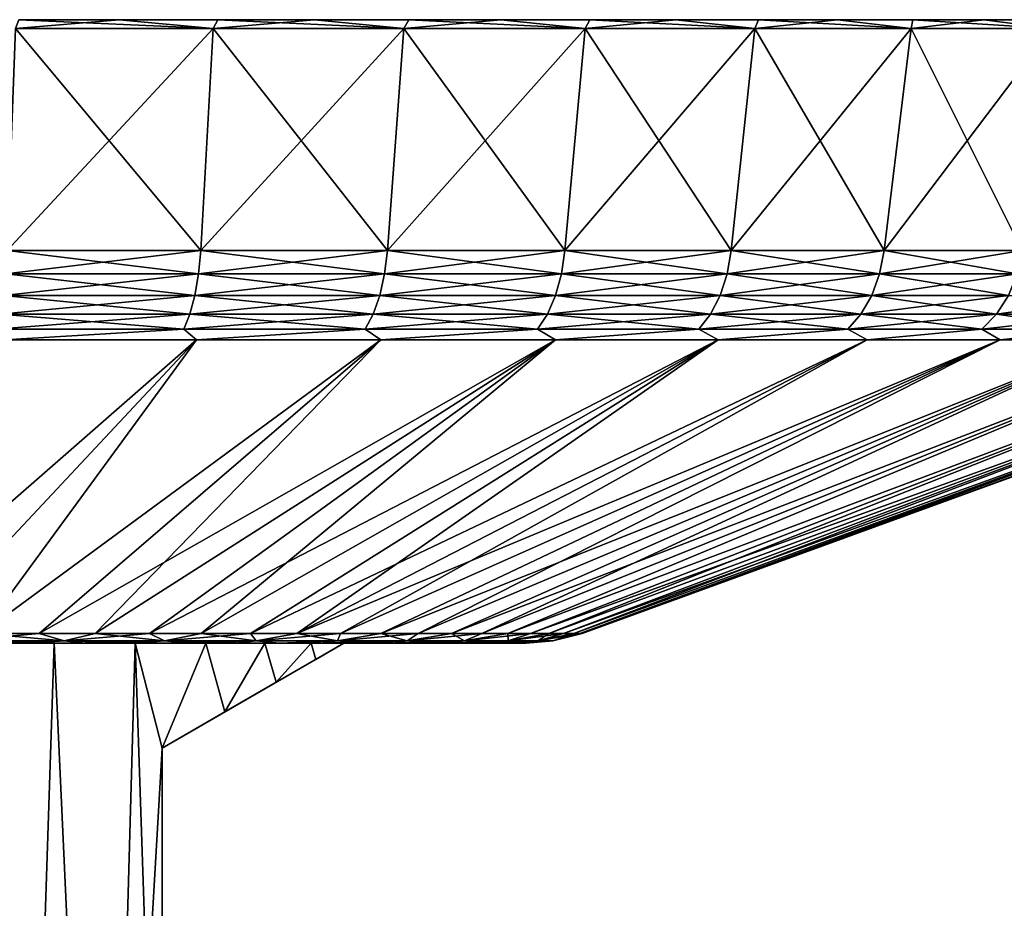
# Model space of a CAD drawing. Header units: metres. Extents: x -109 to 109, y -108 to 40.
# Tile 105 of 216: x -69 to -53, y 25 to 40. Entities that reach past the tile are written whole.
import ezdxf

# ---------------------------------------------------------------- set-up
doc = ezdxf.new("R2010")
doc.units = ezdxf.units.M
doc.layers.add('solid_K_24_42_18_000C86_XXX', color=7, linetype='CONTINUOUS')

msp = doc.modelspace()

# ---------------------------------------------------------------- linework, layer by layer
at = {"layer": 'solid_K_24_42_18_000C86_XXX'}
for points in [[(-69.513527, 39.849998, 31.740183), (-66.122749, 39.849998, 30.798744), (-69.457436, 40, 30.85581)], [(-69.513527, 39.849998, -31.740183), (-69.457436, 40, -30.85581), (-67.738258, 40, -30.412329)], [(-66.122749, 39.849998, -30.798744), (-69.513527, 39.849998, -31.740183), (-67.738258, 40, -30.412329)], [(-69.457436, 40, -30.85581), (-69.457436, 40, 30.85581), (-67.738258, 40, 30.412329)], [(-66.122749, 39.849998, 30.798744), (-67.738258, 40, 30.412329), (-69.457436, 40, 30.85581)], [(-69.457436, 40, -30.85581), (-67.738258, 40, 30.412329), (-67.738258, 40, -30.412329)], [(-67.738258, 40, -30.412329), (-67.738258, 40, 30.412329), (-66.046928, 40, 29.873238)], [(-66.122749, 39.849998, 30.798744), (-66.046928, 40, 29.873238), (-67.738258, 40, 30.412329)], [(-67.738258, 40, -30.412329), (-66.046928, 40, 29.873238), (-66.046928, 40, -29.873238)], [(-66.122749, 39.849998, -30.798744), (-67.738258, 40, -30.412329), (-66.046928, 40, -29.873238)], [(-66.122749, 39.849998, 30.798744), (-62.853508, 39.849998, 29.496157), (-66.046928, 40, 29.873238)], [(-66.122749, 39.849998, -30.798744), (-66.046928, 40, -29.873238), (-64.388451, 40, -29.240183)], [(-62.853508, 39.849998, -29.496157), (-66.122749, 39.849998, -30.798744), (-64.388451, 40, -29.240183)], [(-66.046928, 40, -29.873238), (-66.046928, 40, 29.873238), (-64.388451, 40, 29.240183)], [(-62.853508, 39.849998, 29.496157), (-64.388451, 40, 29.240183), (-66.046928, 40, 29.873238)], [(-66.046928, 40, -29.873238), (-64.388451, 40, 29.240183), (-64.388451, 40, -29.240183)], [(-64.388451, 40, -29.240183), (-64.388451, 40, 29.240183), (-62.767792, 40, 28.514997)], [(-62.853508, 39.849998, 29.496157), (-62.767792, 40, 28.514997), (-64.388451, 40, 29.240183)], [(-64.388451, 40, -29.240183), (-62.767792, 40, 28.514997), (-62.767792, 40, -28.514997)], [(-62.853508, 39.849998, -29.496157), (-64.388451, 40, -29.240183), (-62.767792, 40, -28.514997)], [(-62.853508, 39.849998, 29.496157), (-59.744522, 39.849998, 27.847872), (-62.767792, 40, 28.514997)], [(-62.853508, 39.849998, -29.496157), (-62.767792, 40, -28.514997), (-61.190434, 40, -27.70009)], [(-59.744522, 39.849998, -27.847872), (-62.853508, 39.849998, -29.496157), (-61.190434, 40, -27.70009)], [(-62.767792, 40, -28.514997), (-62.767792, 40, 28.514997), (-61.190434, 40, 27.70009)], [(-59.744522, 39.849998, 27.847872), (-61.190434, 40, 27.70009), (-62.767792, 40, 28.514997)], [(-62.767792, 40, -28.514997), (-61.190434, 40, 27.70009), (-61.190434, 40, -27.70009)], [(-61.190434, 40, -27.70009), (-61.190434, 40, 27.70009), (-59.661613, 40, 26.798246)], [(-59.744522, 39.849998, 27.847872), (-59.661613, 40, 26.798246), (-61.190434, 40, 27.70009)], [(-61.190434, 40, -27.70009), (-59.661613, 40, 26.798246), (-59.661613, 40, -26.798246)], [(-59.744522, 39.849998, -27.847872), (-61.190434, 40, -27.70009), (-59.661613, 40, -26.798246)], [(-59.744522, 39.849998, 27.847872), (-56.831913, 39.849998, 25.873079), (-59.661613, 40, 26.798246)], [(-59.744522, 39.849998, -27.847872), (-59.661613, 40, -26.798246), (-58.185715, 40, -25.812105)], [(-56.831913, 39.849998, -25.873079), (-59.744522, 39.849998, -27.847872), (-58.185715, 40, -25.812105)], [(-59.661613, 40, -26.798246), (-59.661613, 40, 26.798246), (-58.185715, 40, 25.812105)], [(-56.831913, 39.849998, 25.873079), (-58.185715, 40, 25.812105), (-59.661613, 40, 26.798246)], [(-59.661613, 40, -26.798246), (-58.185715, 40, 25.812105), (-58.185715, 40, -25.812105)], [(-58.185715, 40, -25.812105), (-58.185715, 40, 25.812105), (-56.767029, 40, 24.744465)], [(-56.831913, 39.849998, 25.873079), (-56.767029, 40, 24.744465), (-58.185715, 40, 25.812105)], [(-58.185715, 40, -25.812105), (-56.767029, 40, 24.744465), (-56.767029, 40, -24.744465)], [(-56.831913, 39.849998, -25.873079), (-58.185715, 40, -25.812105), (-56.767029, 40, -24.744465)], [(-56.831913, 39.849998, 25.873079), (-54.149689, 39.849998, 23.594778), (-56.767029, 40, 24.744465)], [(-56.831913, 39.849998, -25.873079), (-56.767029, 40, -24.744465), (-55.410397, 40, -23.598864)], [(-54.149689, 39.849998, -23.594778), (-56.831913, 39.849998, -25.873079), (-55.410397, 40, -23.598864)], [(-56.767029, 40, -24.744465), (-56.767029, 40, 24.744465), (-55.410397, 40, 23.598864)], [(-54.149689, 39.849998, 23.594778), (-55.410397, 40, 23.598864), (-56.767029, 40, 24.744465)], [(-56.767029, 40, -24.744465), (-55.410397, 40, 23.598864), (-55.410397, 40, -23.598864)], [(-55.410397, 40, -23.598864), (-55.410397, 40, 23.598864), (-54.120502, 40, 22.379351)], [(-54.149689, 39.849998, 23.594778), (-54.120502, 40, 22.379351), (-55.410397, 40, 23.598864)], [(-55.410397, 40, -23.598864), (-54.120502, 40, 22.379351), (-54.120502, 40, -22.379351)], [(-54.149689, 39.849998, -23.594778), (-55.410397, 40, -23.598864), (-54.120502, 40, -22.379351)], [(-54.149689, 39.849998, 23.594778), (-51.729729, 39.849998, 21.040047), (-54.120502, 40, 22.379351)], [(-54.149689, 39.849998, -23.594778), (-54.120502, 40, -22.379351), (-52.901054, 40, -21.089516)], [(-51.729729, 39.849998, -21.040047), (-54.149689, 39.849998, -23.594778), (-52.901054, 40, -21.089516)], [(-54.120502, 40, -22.379351), (-54.120502, 40, 22.379351), (-52.901054, 40, 21.089516)], [(-51.729729, 39.849998, 21.040047), (-52.901054, 40, 21.089516), (-54.120502, 40, 22.379351)], [(-54.120502, 40, -22.379351), (-52.901054, 40, 21.089516), (-52.901054, 40, -21.089516)], [(-52.901054, 40, -21.089516), (-52.901054, 40, 21.089516), (-51.7556, 40, 19.733051)], [(-51.729729, 39.849998, 21.040047), (-51.7556, 40, 19.733051), (-52.901054, 40, 21.089516)], [(-52.901054, 40, -21.089516), (-51.7556, 40, 19.733051), (-51.7556, 40, -19.733051)], [(-51.729729, 39.849998, -21.040047), (-52.901054, 40, -21.089516), (-51.7556, 40, -19.733051)], [(-69.65799, 36.037159, -31.08358), (-69.513527, 39.849998, -31.740183), (-66.122749, 39.849998, -30.798744)], [(-66.337372, 36.037159, -30.161615), (-69.65799, 36.037159, -31.08358), (-66.122749, 39.849998, -30.798744)], [(-69.65799, 36.037159, 31.08358), (-66.337372, 36.037159, 30.161615), (-69.513527, 39.849998, 31.740183)], [(-66.337372, 36.037159, 30.161615), (-66.122749, 39.849998, 30.798744), (-69.513527, 39.849998, 31.740183)], [(-66.337372, 36.037159, -30.161615), (-66.122749, 39.849998, -30.798744), (-62.853508, 39.849998, -29.496157)], [(-63.135902, 36.037159, -28.886034), (-66.337372, 36.037159, -30.161615), (-62.853508, 39.849998, -29.496157)], [(-66.337372, 36.037159, 30.161615), (-63.135902, 36.037159, 28.886034), (-66.122749, 39.849998, 30.798744)], [(-63.135902, 36.037159, 28.886034), (-62.853508, 39.849998, 29.496157), (-66.122749, 39.849998, 30.798744)], [(-63.135902, 36.037159, -28.886034), (-62.853508, 39.849998, -29.496157), (-59.744522, 39.849998, -27.847872)], [(-60.09111, 36.037159, -27.271788), (-63.135902, 36.037159, -28.886034), (-59.744522, 39.849998, -27.847872)], [(-63.135902, 36.037159, 28.886034), (-60.09111, 36.037159, 27.271788), (-62.853508, 39.849998, 29.496157)], [(-60.09111, 36.037159, 27.271788), (-59.744522, 39.849998, 27.847872), (-62.853508, 39.849998, 29.496157)], [(-60.09111, 36.037159, -27.271788), (-59.744522, 39.849998, -27.847872), (-56.831913, 39.849998, -25.873079)], [(-57.238705, 36.037159, -25.337809), (-60.09111, 36.037159, -27.271788), (-56.831913, 39.849998, -25.873079)], [(-60.09111, 36.037159, 27.271788), (-57.238705, 36.037159, 25.337809), (-59.744522, 39.849998, 27.847872)], [(-57.238705, 36.037159, 25.337809), (-56.831913, 39.849998, 25.873079), (-59.744522, 39.849998, 27.847872)], [(-57.238705, 36.037159, -25.337809), (-56.831913, 39.849998, -25.873079), (-54.149689, 39.849998, -23.594778)], [(-54.612114, 36.037159, -23.106764), (-57.238705, 36.037159, -25.337809), (-54.149689, 39.849998, -23.594778)], [(-57.238705, 36.037159, 25.337809), (-54.612114, 36.037159, 23.106762), (-56.831913, 39.849998, 25.873079)], [(-54.612114, 36.037159, 23.106762), (-54.149689, 39.849998, 23.594778), (-56.831913, 39.849998, 25.873079)], [(-54.612114, 36.037159, -23.106764), (-54.149689, 39.849998, -23.594778), (-51.729729, 39.849998, -21.040047)], [(-52.242142, 36.037159, -20.604813), (-54.612114, 36.037159, -23.106764), (-51.729729, 39.849998, -21.040047)], [(-54.612114, 36.037159, 23.106762), (-52.242142, 36.037159, 20.604813), (-54.149689, 39.849998, 23.594778)], [(-52.242142, 36.037159, 20.604813), (-51.729729, 39.849998, 21.040047), (-54.149689, 39.849998, 23.594778)], [(-69.682663, 35.636406, -30.971485), (-69.65799, 36.037159, -31.08358), (-66.337372, 36.037159, -30.161615)], [(-69.682663, 35.636406, -30.971485), (-66.337372, 36.037159, -30.161615), (-66.374016, 35.636406, -30.052845)], [(-66.374016, 35.636406, 30.052845), (-69.65799, 36.037159, 31.08358), (-69.682663, 35.636406, 30.971485)], [(-66.374016, 35.636406, 30.052845), (-66.337372, 36.037159, 30.161615), (-69.65799, 36.037159, 31.08358)], [(-66.374016, 35.636406, -30.052845), (-66.337372, 36.037159, -30.161615), (-63.135902, 36.037159, -28.886034)], [(-66.374016, 35.636406, -30.052845), (-63.135902, 36.037159, -28.886034), (-63.184093, 35.636406, -28.781862)], [(-63.184093, 35.636406, 28.781862), (-66.337372, 36.037159, 30.161615), (-66.374016, 35.636406, 30.052845)], [(-63.184093, 35.636406, 28.781862), (-63.135902, 36.037159, 28.886034), (-66.337372, 36.037159, 30.161615)], [(-63.184093, 35.636406, -28.781862), (-63.135902, 36.037159, -28.886034), (-60.09111, 36.037159, -27.271788)], [(-63.184093, 35.636406, -28.781862), (-60.09111, 36.037159, -27.271788), (-60.150284, 35.636406, -27.173439)], [(-60.150284, 35.636406, 27.173439), (-63.135902, 36.037159, 28.886034), (-63.184093, 35.636406, 28.781862)], [(-60.150284, 35.636406, 27.173439), (-60.09111, 36.037159, 27.271788), (-63.135902, 36.037159, 28.886034)], [(-60.150284, 35.636406, -27.173439), (-60.09111, 36.037159, -27.271788), (-57.238705, 36.037159, -25.337809)], [(-60.150284, 35.636406, -27.173439), (-57.238705, 36.037159, -25.337809), (-57.308163, 35.636406, -25.246431)], [(-57.308163, 35.636406, 25.246431), (-60.09111, 36.037159, 27.271788), (-60.150284, 35.636406, 27.173439)], [(-57.308163, 35.636406, 25.246431), (-57.238705, 36.037159, 25.337809), (-60.09111, 36.037159, 27.271788)], [(-57.308163, 35.636406, -25.246431), (-57.238705, 36.037159, -25.337809), (-54.612114, 36.037159, -23.106764)], [(-57.308163, 35.636406, -25.246431), (-54.612114, 36.037159, -23.106764), (-54.691044, 35.636406, -23.023434)], [(-54.691044, 35.636406, 23.023434), (-57.238705, 36.037159, 25.337809), (-57.308163, 35.636406, 25.246431)], [(-54.691044, 35.636406, 23.023434), (-54.612114, 36.037159, 23.106762), (-57.238705, 36.037159, 25.337809)], [(-54.691044, 35.636406, -23.023434), (-54.612114, 36.037159, -23.106764), (-52.242142, 36.037159, -20.604813)], [(-54.691044, 35.636406, -23.023434), (-52.242142, 36.037159, -20.604813), (-52.32962, 35.636406, -20.530506)], [(-52.32962, 35.636406, 20.530506), (-54.612114, 36.037159, 23.106762), (-54.691044, 35.636406, 23.023434)], [(-52.32962, 35.636406, 20.530506), (-52.242142, 36.037159, 20.604813), (-54.612114, 36.037159, 23.106762)], [(-69.682663, 35.636406, 30.971485), (-69.724861, 35.266762, 30.779779), (-66.436691, 35.266762, 29.866825)], [(-66.374016, 35.636406, -30.052845), (-66.436691, 35.266762, -29.866825), (-69.724861, 35.266762, -30.779779)], [(-69.682663, 35.636406, -30.971485), (-66.374016, 35.636406, -30.052845), (-69.724861, 35.266762, -30.779779)], [(-66.374016, 35.636406, 30.052845), (-69.682663, 35.636406, 30.971485), (-66.436691, 35.266762, 29.866825)], [(-66.374016, 35.636406, 30.052845), (-66.436691, 35.266762, 29.866825), (-63.266514, 35.266762, 28.60371)], [(-63.184093, 35.636406, -28.781862), (-63.266514, 35.266762, -28.60371), (-66.436691, 35.266762, -29.866825)], [(-66.374016, 35.636406, -30.052845), (-63.184093, 35.636406, -28.781862), (-66.436691, 35.266762, -29.866825)], [(-63.184093, 35.636406, 28.781862), (-66.374016, 35.636406, 30.052845), (-63.266514, 35.266762, 28.60371)], [(-63.184093, 35.636406, 28.781862), (-63.266514, 35.266762, 28.60371), (-60.251484, 35.266762, 27.005243)], [(-60.150284, 35.636406, -27.173439), (-60.251484, 35.266762, -27.005243), (-63.266514, 35.266762, -28.60371)], [(-63.184093, 35.636406, -28.781862), (-60.150284, 35.636406, -27.173439), (-63.266514, 35.266762, -28.60371)], [(-60.150284, 35.636406, 27.173439), (-63.184093, 35.636406, 28.781862), (-60.251484, 35.266762, 27.005243)], [(-60.150284, 35.636406, 27.173439), (-60.251484, 35.266762, 27.005243), (-57.426952, 35.266762, 25.090164)], [(-57.308163, 35.636406, -25.246431), (-57.426952, 35.266762, -25.090164), (-60.251484, 35.266762, -27.005243)], [(-60.150284, 35.636406, -27.173439), (-57.308163, 35.636406, -25.246431), (-60.251484, 35.266762, -27.005243)], [(-57.308163, 35.636406, 25.246431), (-60.150284, 35.636406, 27.173439), (-57.426952, 35.266762, 25.090164)], [(-57.308163, 35.636406, 25.246431), (-57.426952, 35.266762, 25.090164), (-54.826038, 35.266762, 22.880924)], [(-54.691044, 35.636406, -23.023434), (-54.826038, 35.266762, -22.880924), (-57.426952, 35.266762, -25.090164)], [(-57.308163, 35.636406, -25.246431), (-54.691044, 35.636406, -23.023434), (-57.426952, 35.266762, -25.090164)], [(-54.691044, 35.636406, 23.023434), (-57.308163, 35.636406, 25.246431), (-54.826038, 35.266762, 22.880924)], [(-54.691044, 35.636406, 23.023434), (-54.826038, 35.266762, 22.880924), (-52.479229, 35.266762, 20.403429)], [(-52.32962, 35.636406, -20.530506), (-52.479229, 35.266762, -20.403429), (-54.826038, 35.266762, -22.880924)], [(-54.691044, 35.636406, -23.023434), (-52.32962, 35.636406, -20.530506), (-54.826038, 35.266762, -22.880924)], [(-52.32962, 35.636406, 20.530506), (-54.691044, 35.636406, 23.023434), (-52.479229, 35.266762, 20.403429)], [(-69.724861, 35.266762, 30.779779), (-69.782669, 34.946064, 30.517141), (-66.52256, 34.946064, 29.611979)], [(-66.436691, 35.266762, -29.866825), (-66.52256, 34.946064, -29.611979), (-69.782669, 34.946064, -30.517141)], [(-69.724861, 35.266762, -30.779779), (-66.436691, 35.266762, -29.866825), (-69.782669, 34.946064, -30.517141)], [(-66.436691, 35.266762, 29.866825), (-69.724861, 35.266762, 30.779779), (-66.52256, 34.946064, 29.611979)], [(-66.436691, 35.266762, 29.866825), (-66.52256, 34.946064, 29.611979), (-63.379433, 34.946064, 28.35964)], [(-63.266514, 35.266762, -28.60371), (-63.379433, 34.946064, -28.35964), (-66.52256, 34.946064, -29.611979)], [(-66.436691, 35.266762, -29.866825), (-63.266514, 35.266762, -28.60371), (-66.52256, 34.946064, -29.611979)], [(-63.266514, 35.266762, 28.60371), (-66.436691, 35.266762, 29.866825), (-63.379433, 34.946064, 28.35964)], [(-63.266514, 35.266762, 28.60371), (-63.379433, 34.946064, 28.35964), (-60.390129, 34.946064, 26.774813)], [(-60.251484, 35.266762, -27.005243), (-60.390129, 34.946064, -26.774813), (-63.379433, 34.946064, -28.35964)], [(-63.266514, 35.266762, -28.60371), (-60.251484, 35.266762, -27.005243), (-63.379433, 34.946064, -28.35964)], [(-60.251484, 35.266762, 27.005243), (-63.266514, 35.266762, 28.60371), (-60.390129, 34.946064, 26.774813)], [(-60.251484, 35.266762, 27.005243), (-60.390129, 34.946064, 26.774813), (-57.589699, 34.946064, 24.876074)], [(-57.426952, 35.266762, -25.090164), (-57.589699, 34.946064, -24.876074), (-60.390129, 34.946064, -26.774813)], [(-60.251484, 35.266762, -27.005243), (-57.426952, 35.266762, -25.090164), (-60.390129, 34.946064, -26.774813)], [(-57.426952, 35.266762, 25.090164), (-60.251484, 35.266762, 27.005243), (-57.589699, 34.946064, 24.876074)], [(-57.426952, 35.266762, 25.090164), (-57.589699, 34.946064, 24.876074), (-55.010975, 34.946064, 22.685686)], [(-54.826038, 35.266762, -22.880924), (-55.010975, 34.946064, -22.685686), (-57.589699, 34.946064, -24.876074)], [(-57.426952, 35.266762, -25.090164), (-54.826038, 35.266762, -22.880924), (-57.589699, 34.946064, -24.876074)], [(-54.826038, 35.266762, 22.880924), (-57.426952, 35.266762, 25.090164), (-55.010975, 34.946064, 22.685686)], [(-54.826038, 35.266762, 22.880924), (-55.010975, 34.946064, 22.685686), (-52.684193, 34.946064, 20.22933)], [(-52.479229, 35.266762, -20.403429), (-52.684193, 34.946064, -20.22933), (-55.010975, 34.946064, -22.685686)], [(-54.826038, 35.266762, -22.880924), (-52.479229, 35.266762, -20.403429), (-55.010975, 34.946064, -22.685686)], [(-52.479229, 35.266762, 20.403429), (-54.826038, 35.266762, 22.880924), (-52.684193, 34.946064, 20.22933)], [(-52.479229, 35.266762, 20.403429), (-52.684193, 34.946064, 20.22933), (-50.636627, 34.946064, 17.535803)], [(-50.41404, 35.266762, -17.68672), (-50.636627, 34.946064, -17.535803), (-52.684193, 34.946064, -20.22933)], [(-52.479229, 35.266762, -20.403429), (-50.41404, 35.266762, -17.68672), (-52.684193, 34.946064, -20.22933)], [(-69.782669, 34.946064, 30.517141), (-69.853561, 34.688358, 30.195072), (-66.627861, 34.688358, 29.299461)], [(-66.52256, 34.946064, -29.611979), (-66.627861, 34.688358, -29.299461), (-69.853561, 34.688358, -30.195072)], [(-69.782669, 34.946064, -30.517141), (-66.52256, 34.946064, -29.611979), (-69.853561, 34.688358, -30.195072)], [(-66.52256, 34.946064, 29.611979), (-69.782669, 34.946064, 30.517141), (-66.627861, 34.688358, 29.299461)], [(-66.52256, 34.946064, 29.611979), (-66.627861, 34.688358, 29.299461), (-63.517902, 34.688358, 28.060341)], [(-63.379433, 34.946064, -28.35964), (-63.517902, 34.688358, -28.060341), (-66.627861, 34.688358, -29.299461)], [(-66.52256, 34.946064, -29.611979), (-63.379433, 34.946064, -28.35964), (-66.627861, 34.688358, -29.299461)], [(-63.379433, 34.946064, 28.35964), (-66.52256, 34.946064, 29.611979), (-63.517902, 34.688358, 28.060341)], [(-63.379433, 34.946064, 28.35964), (-63.517902, 34.688358, 28.060341), (-60.56015, 34.688358, 26.492239)], [(-60.390129, 34.946064, -26.774813), (-60.56015, 34.688358, -26.492239), (-63.517902, 34.688358, -28.060341)], [(-63.379433, 34.946064, -28.35964), (-60.390129, 34.946064, -26.774813), (-63.517902, 34.688358, -28.060341)], [(-60.390129, 34.946064, 26.774813), (-63.379433, 34.946064, 28.35964), (-60.56015, 34.688358, 26.492239)], [(-60.390129, 34.946064, 26.774813), (-60.56015, 34.688358, 26.492239), (-57.789276, 34.688358, 24.613539)], [(-57.589699, 34.946064, -24.876074), (-57.789276, 34.688358, -24.613539), (-60.56015, 34.688358, -26.492239)], [(-60.390129, 34.946064, -26.774813), (-57.589699, 34.946064, -24.876074), (-60.56015, 34.688358, -26.492239)], [(-57.589699, 34.946064, 24.876074), (-60.390129, 34.946064, 26.774813), (-57.789276, 34.688358, 24.613539)], [(-57.589699, 34.946064, 24.876074), (-57.789276, 34.688358, 24.613539), (-55.237766, 34.688358, 22.446268)], [(-55.010975, 34.946064, -22.685686), (-55.237766, 34.688358, -22.446268), (-57.789276, 34.688358, -24.613539)], [(-57.589699, 34.946064, -24.876074), (-55.010975, 34.946064, -22.685686), (-57.789276, 34.688358, -24.613539)], [(-55.010975, 34.946064, 22.685686), (-57.589699, 34.946064, 24.876074), (-55.237766, 34.688358, 22.446268)], [(-55.010975, 34.946064, 22.685686), (-55.237766, 34.688358, 22.446268), (-52.935539, 34.688358, 20.015835)], [(-52.684193, 34.946064, -20.22933), (-52.935539, 34.688358, -20.015835), (-55.237766, 34.688358, -22.446268)], [(-55.010975, 34.946064, -22.685686), (-52.684193, 34.946064, -20.22933), (-55.237766, 34.688358, -22.446268)], [(-52.684193, 34.946064, 20.22933), (-55.010975, 34.946064, 22.685686), (-52.935539, 34.688358, 20.015835)], [(-52.684193, 34.946064, 20.22933), (-52.935539, 34.688358, 20.015835), (-50.90958, 34.688358, 17.350735)], [(-50.636627, 34.946064, -17.535803), (-50.90958, 34.688358, -17.350735), (-52.935539, 34.688358, -20.015835)], [(-52.684193, 34.946064, -20.22933), (-50.636627, 34.946064, -17.535803), (-52.935539, 34.688358, -20.015835)], [(-50.636627, 34.946064, 17.535803), (-52.684193, 34.946064, 20.22933), (-50.90958, 34.688358, 17.350735)], [(-66.627861, 34.688358, 29.299461), (-69.853561, 34.688358, 30.195072), (-69.703804, 34.50507, 29.776379)], [(-69.853561, 34.688358, -30.195072), (-66.627861, 34.688358, -29.299461), (-69.703827, 34.50507, -29.776382)], [(-66.627861, 34.688358, -29.299461), (-66.412636, 34.50507, -28.828217), (-69.703827, 34.50507, -29.776382)], [(-66.627861, 34.688358, 29.299461), (-69.703804, 34.50507, 29.776379), (-66.412621, 34.50507, 28.828211)], [(-63.517902, 34.688358, 28.060341), (-66.627861, 34.688358, 29.299461), (-66.412621, 34.50507, 28.828211)], [(-66.627861, 34.688358, -29.299461), (-63.517902, 34.688358, -28.060341), (-66.412636, 34.50507, -28.828217)], [(-63.517902, 34.688358, -28.060341), (-63.248318, 34.50507, -27.517521), (-66.412636, 34.50507, -28.828217)], [(-63.517902, 34.688358, 28.060341), (-66.412621, 34.50507, 28.828211), (-63.248306, 34.50507, 27.517513)], [(-60.56015, 34.688358, 26.492239), (-63.517902, 34.688358, 28.060341), (-63.248306, 34.50507, 27.517513)], [(-63.517902, 34.688358, -28.060341), (-60.56015, 34.688358, -26.492239), (-63.248318, 34.50507, -27.517521)], [(-60.56015, 34.688358, -26.492239), (-60.25066, 34.50507, -25.860781), (-63.248318, 34.50507, -27.517521)], [(-60.56015, 34.688358, 26.492239), (-63.248306, 34.50507, 27.517513), (-60.250645, 34.50507, 25.860771)], [(-57.789276, 34.688358, 24.613539), (-60.56015, 34.688358, 26.492239), (-60.250645, 34.50507, 25.860771)], [(-60.56015, 34.688358, -26.492239), (-57.789276, 34.688358, -24.613539), (-60.25066, 34.50507, -25.860781)], [(-57.789276, 34.688358, -24.613539), (-57.45734, 34.50507, -23.87882), (-60.25066, 34.50507, -25.860781)], [(-57.789276, 34.688358, 24.613539), (-60.250645, 34.50507, 25.860771), (-57.457325, 34.50507, 23.878809)], [(-55.237766, 34.688358, 22.446268), (-57.789276, 34.688358, 24.613539), (-57.457325, 34.50507, 23.878809)], [(-57.789276, 34.688358, -24.613539), (-55.237766, 34.688358, -22.446268), (-57.45734, 34.50507, -23.87882)], [(-55.237766, 34.688358, -22.446268), (-54.903492, 34.50507, -21.596567), (-57.45734, 34.50507, -23.87882)], [(-55.237766, 34.688358, 22.446268), (-57.457325, 34.50507, 23.878809), (-54.903477, 34.50507, 21.596556)], [(-52.935539, 34.688358, 20.015835), (-55.237766, 34.688358, 22.446268), (-54.903477, 34.50507, 21.596556)], [(-55.237766, 34.688358, -22.446268), (-52.935539, 34.688358, -20.015835), (-54.903492, 34.50507, -21.596567)], [(-52.935539, 34.688358, -20.015835), (-52.621235, 34.50507, -19.04273), (-54.903492, 34.50507, -21.596567)], [(-52.935539, 34.688358, 20.015835), (-54.903477, 34.50507, 21.596556), (-52.621223, 34.50507, 19.042717)], [(-50.90958, 34.688358, 17.350735), (-52.935539, 34.688358, 20.015835), (-52.621223, 34.50507, 19.042717)], [(-52.935539, 34.688358, -20.015835), (-50.90958, 34.688358, -17.350735), (-52.621235, 34.50507, -19.04273)], [(-50.90958, 34.688358, -17.350735), (-50.639267, 34.50507, -16.249416), (-52.621235, 34.50507, -19.04273)], [(-50.90958, 34.688358, 17.350735), (-52.621223, 34.50507, 19.042717), (-50.639259, 34.50507, 16.249401)], [(-66.412636, 34.50507, -28.828217), (-71.130272, 29.468861, -15.818703), (-72.176376, 29.468861, -16.136036)], [(-69.703827, 34.50507, -29.776382), (-66.412636, 34.50507, -28.828217), (-72.176376, 29.468861, -16.136036)], [(-66.412636, 34.50507, -28.828217), (-70.107162, 29.468861, -15.433632), (-71.130272, 29.468861, -15.818703)], [(-66.412621, 34.50507, 28.828211), (-71.130264, 29.468861, 15.8187), (-70.107155, 29.468861, 15.433629)], [(-66.412621, 34.50507, 28.828211), (-69.703804, 34.50507, 29.776379), (-71.130264, 29.468861, 15.8187)], [(-63.248318, 34.50507, -27.517521), (-69.111435, 29.468861, -14.982471), (-70.107162, 29.468861, -15.433632)], [(-66.412636, 34.50507, -28.828217), (-63.248318, 34.50507, -27.517521), (-70.107162, 29.468861, -15.433632)], [(-63.248306, 34.50507, 27.517513), (-70.107155, 29.468861, 15.433629), (-69.111427, 29.468861, 14.982469)], [(-63.248306, 34.50507, 27.517513), (-66.412621, 34.50507, 28.828211), (-70.107155, 29.468861, 15.433629)], [(-60.25066, 34.50507, -25.860781), (-68.147354, 29.468861, -14.467156), (-69.111435, 29.468861, -14.982471)], [(-63.248318, 34.50507, -27.517521), (-60.25066, 34.50507, -25.860781), (-69.111435, 29.468861, -14.982471)], [(-63.248306, 34.50507, 27.517513), (-69.111427, 29.468861, 14.982469), (-68.147346, 29.468861, 14.467153)], [(-60.25066, 34.50507, -25.860781), (-67.21904, 29.468861, -13.889893), (-68.147354, 29.468861, -14.467156)], [(-60.250645, 34.50507, 25.860771), (-68.147346, 29.468861, 14.467153), (-67.219032, 29.468861, 13.889887)], [(-60.250645, 34.50507, 25.860771), (-63.248306, 34.50507, 27.517513), (-68.147346, 29.468861, 14.467153)], [(-57.45734, 34.50507, -23.87882), (-66.330475, 29.468861, -13.253151), (-67.21904, 29.468861, -13.889893)], [(-60.25066, 34.50507, -25.860781), (-57.45734, 34.50507, -23.87882), (-67.21904, 29.468861, -13.889893)], [(-60.250645, 34.50507, 25.860771), (-67.219032, 29.468861, 13.889887), (-66.33046, 29.468861, 13.253145)], [(-57.45734, 34.50507, -23.87882), (-65.485451, 29.468861, -12.559659), (-66.330475, 29.468861, -13.253151)], [(-57.457325, 34.50507, 23.878809), (-66.33046, 29.468861, 13.253145), (-65.485443, 29.468861, 12.559652)], [(-57.457325, 34.50507, 23.878809), (-60.250645, 34.50507, 25.860771), (-66.33046, 29.468861, 13.253145)], [(-54.903492, 34.50507, -21.596567), (-64.687592, 29.468861, -11.812385), (-65.485451, 29.468861, -12.559659)], [(-57.45734, 34.50507, -23.87882), (-54.903492, 34.50507, -21.596567), (-65.485451, 29.468861, -12.559659)], [(-57.457325, 34.50507, 23.878809), (-65.485443, 29.468861, 12.559652), (-64.687592, 29.468861, 11.812378)], [(-52.621235, 34.50507, -19.04273), (-63.940323, 29.468861, -11.014527), (-64.687592, 29.468861, -11.812385)], [(-54.903492, 34.50507, -21.596567), (-52.621235, 34.50507, -19.04273), (-64.687592, 29.468861, -11.812385)], [(-54.903477, 34.50507, 21.596556), (-64.687592, 29.468861, 11.812378), (-63.940315, 29.468861, 11.014521)], [(-54.903477, 34.50507, 21.596556), (-57.457325, 34.50507, 23.878809), (-64.687592, 29.468861, 11.812378)], [(-52.621235, 34.50507, -19.04273), (-63.24683, 29.468861, -10.169504), (-63.940323, 29.468861, -11.014527)], [(-52.621223, 34.50507, 19.042717), (-63.940315, 29.468861, 11.014521), (-63.246822, 29.468861, 10.169497)], [(-52.621223, 34.50507, 19.042717), (-54.903477, 34.50507, 21.596556), (-63.940315, 29.468861, 11.014521)], [(-50.639267, 34.50507, -16.249416), (-62.610088, 29.468861, -9.280931), (-63.24683, 29.468861, -10.169504)], [(-52.621235, 34.50507, -19.04273), (-50.639267, 34.50507, -16.249416), (-63.24683, 29.468861, -10.169504)], [(-52.621223, 34.50507, 19.042717), (-63.246822, 29.468861, 10.169497), (-62.610085, 29.468861, 9.280924)], [(-50.639267, 34.50507, -16.249416), (-62.032825, 29.468861, -8.352617), (-62.610088, 29.468861, -9.280931)], [(-50.639259, 34.50507, 16.249401), (-62.610085, 29.468861, 9.280924), (-62.032822, 29.468861, 8.352609)], [(-50.639259, 34.50507, 16.249401), (-52.621223, 34.50507, 19.042717), (-62.610085, 29.468861, 9.280924)], [(-48.982513, 34.50507, -13.251752), (-61.517513, 29.468861, -7.388536), (-62.032825, 29.468861, -8.352617)], [(-50.639267, 34.50507, -16.249416), (-48.982513, 34.50507, -13.251752), (-62.032825, 29.468861, -8.352617)], [(-50.639259, 34.50507, 16.249401), (-62.032822, 29.468861, 8.352609), (-61.517509, 29.468861, 7.388527)], [(-48.982513, 34.50507, -13.251752), (-61.06636, 29.468861, -6.392817), (-61.517513, 29.468861, -7.388536)], [(-48.982506, 34.50507, 13.251737), (-61.517509, 29.468861, 7.388527), (-61.066357, 29.468861, 6.392808)], [(-48.982506, 34.50507, 13.251737), (-50.639259, 34.50507, 16.249401), (-61.517509, 29.468861, 7.388527)], [(-47.671814, 34.50507, -10.087448), (-60.681297, 29.468861, -5.369723), (-61.06636, 29.468861, -6.392817)], [(-48.982513, 34.50507, -13.251752), (-47.671814, 34.50507, -10.087448), (-61.06636, 29.468861, -6.392817)], [(-47.671806, 34.50507, 10.087432), (-61.066357, 29.468861, 6.392808), (-60.681293, 29.468861, 5.369714)], [(-47.671806, 34.50507, 10.087432), (-48.982506, 34.50507, 13.251737), (-61.066357, 29.468861, 6.392808)], [(-46.72364, 34.50507, -6.796276), (-60.363968, 29.468861, -4.323635), (-60.681297, 29.468861, -5.369723)], [(-47.671814, 34.50507, -10.087448), (-46.72364, 34.50507, -6.796276), (-60.681297, 29.468861, -5.369723)], [(-47.671806, 34.50507, 10.087432), (-60.681293, 29.468861, 5.369714), (-60.363964, 29.468861, 4.323626)], [(-46.72364, 34.50507, -6.796276), (-60.115738, 29.468861, -3.259032), (-60.363968, 29.468861, -4.323635)], [(-46.723637, 34.50507, 6.796258), (-60.363964, 29.468861, 4.323626), (-60.115738, 29.468861, 3.259023)], [(-46.723637, 34.50507, 6.796258), (-47.671806, 34.50507, 10.087432), (-60.363964, 29.468861, 4.323626)], [(-46.149925, 34.50507, -3.419648), (-59.937668, 29.468861, -2.180474), (-60.115738, 29.468861, -3.259032)], [(-46.72364, 34.50507, -6.796276), (-46.149925, 34.50507, -3.419648), (-60.115738, 29.468861, -3.259032)], [(-46.723637, 34.50507, 6.796258), (-60.115738, 29.468861, 3.259023), (-59.937668, 29.468861, 2.180465)], [(-46.149925, 34.50507, -3.419648), (-59.830517, 29.468861, -1.092579), (-59.937668, 29.468861, -2.180474)], [(-46.149925, 34.50507, 3.419631), (-59.937668, 29.468861, 2.180465), (-59.830517, 29.468861, 1.092569)], [(-46.149925, 34.50507, 3.419631), (-46.723637, 34.50507, 6.796258), (-59.937668, 29.468861, 2.180465)], [(-45.957882, 34.50507, -0.000009), (-59.79475, 29.468861, -0.000005), (-59.830517, 29.468861, -1.092579)], [(-46.149925, 34.50507, -3.419648), (-45.957882, 34.50507, -0.000009), (-59.830517, 29.468861, -1.092579)], [(-46.149925, 34.50507, 3.419631), (-59.830517, 29.468861, 1.092569), (-59.79475, 29.468861, -0.000005)], [(-45.957882, 34.50507, -0.000009), (-46.149925, 34.50507, 3.419631), (-59.79475, 29.468861, -0.000005)], [(-70.523933, 29.342539, -15.093812), (-70.107162, 29.468861, -15.433632), (-69.111435, 29.468861, -14.982471)], [(-70.523933, 29.342539, -15.093812), (-69.111435, 29.468861, -14.982471), (-68.679306, 29.342539, -14.225794)], [(-68.679306, 29.342539, 14.225794), (-70.107155, 29.468861, 15.433629), (-70.523933, 29.342539, 15.093812)], [(-68.679306, 29.342539, 14.225794), (-69.111427, 29.468861, 14.982469), (-70.107155, 29.468861, 15.433629)], [(-68.679306, 29.342539, -14.225794), (-69.111435, 29.468861, -14.982471), (-68.147354, 29.468861, -14.467156)], [(-68.679306, 29.342539, 14.225794), (-68.147346, 29.468861, 14.467153), (-69.111427, 29.468861, 14.982469)], [(-68.679306, 29.342539, -14.225794), (-68.147354, 29.468861, -14.467156), (-67.21904, 29.468861, -13.889893)], [(-68.679306, 29.342539, -14.225794), (-67.21904, 29.468861, -13.889893), (-66.958008, 29.342539, -13.133426)], [(-66.958008, 29.342539, 13.133426), (-68.147346, 29.468861, 14.467153), (-68.679306, 29.342539, 14.225794)], [(-66.958008, 29.342539, 13.133426), (-67.219032, 29.468861, 13.889887), (-68.147346, 29.468861, 14.467153)], [(-66.958008, 29.342539, -13.133426), (-67.21904, 29.468861, -13.889893), (-66.330475, 29.468861, -13.253151)], [(-66.958008, 29.342539, 13.133426), (-66.33046, 29.468861, 13.253145), (-67.219032, 29.468861, 13.889887)], [(-66.958008, 29.342539, -13.133426), (-66.330475, 29.468861, -13.253151), (-65.485451, 29.468861, -12.559659)], [(-66.958008, 29.342539, -13.133426), (-65.485451, 29.468861, -12.559659), (-65.387192, 29.342539, -11.833936)], [(-65.387192, 29.342539, 11.833936), (-66.33046, 29.468861, 13.253145), (-66.958008, 29.342539, 13.133426)], [(-65.387192, 29.342539, 11.833936), (-65.485443, 29.468861, 12.559652), (-66.33046, 29.468861, 13.253145)], [(-65.387192, 29.342539, -11.833936), (-65.485451, 29.468861, -12.559659), (-64.687592, 29.468861, -11.812385)], [(-65.387192, 29.342539, 11.833936), (-64.687592, 29.468861, 11.812378), (-65.485443, 29.468861, 12.559652)], [(-65.387192, 29.342539, -11.833936), (-64.687592, 29.468861, -11.812385), (-63.940323, 29.468861, -11.014527)], [(-65.387192, 29.342539, -11.833936), (-63.940323, 29.468861, -11.014527), (-63.991638, 29.342539, -10.347818)], [(-63.991638, 29.342539, 10.347818), (-64.687592, 29.468861, 11.812378), (-65.387192, 29.342539, 11.833936)], [(-63.991638, 29.342539, 10.347818), (-63.940315, 29.468861, 11.014521), (-64.687592, 29.468861, 11.812378)], [(-63.991638, 29.342539, -10.347818), (-63.940323, 29.468861, -11.014527), (-63.24683, 29.468861, -10.169504)], [(-63.991638, 29.342539, -10.347818), (-63.24683, 29.468861, -10.169504), (-62.610088, 29.468861, -9.280931)], [(-63.991638, 29.342539, -10.347818), (-62.610088, 29.468861, -9.280931), (-62.793343, 29.342539, -8.698509)], [(-63.991638, 29.342539, 10.347818), (-63.246822, 29.468861, 10.169497), (-63.940315, 29.468861, 11.014521)], [(-62.793343, 29.342539, 8.698509), (-63.246822, 29.468861, 10.169497), (-63.991638, 29.342539, 10.347818)], [(-62.793343, 29.342539, 8.698509), (-62.610085, 29.468861, 9.280924), (-63.246822, 29.468861, 10.169497)], [(-62.793343, 29.342539, -8.698509), (-62.610088, 29.468861, -9.280931), (-62.032825, 29.468861, -8.352617)], [(-62.793343, 29.342539, -8.698509), (-62.032825, 29.468861, -8.352617), (-61.517513, 29.468861, -7.388536)], [(-62.793343, 29.342539, -8.698509), (-61.517513, 29.468861, -7.388536), (-61.811211, 29.342539, -6.912019)], [(-62.793343, 29.342539, 8.698509), (-62.032822, 29.468861, 8.352609), (-62.610085, 29.468861, 9.280924)], [(-61.811211, 29.342539, 6.912019), (-62.032822, 29.468861, 8.352609), (-62.793343, 29.342539, 8.698509)], [(-61.811211, 29.342539, 6.912019), (-61.517509, 29.468861, 7.388527), (-62.032822, 29.468861, 8.352609)], [(-61.811211, 29.342539, -6.912019), (-61.517513, 29.468861, -7.388536), (-61.06636, 29.468861, -6.392817)], [(-61.811211, 29.342539, -6.912019), (-61.06636, 29.468861, -6.392817), (-60.681297, 29.468861, -5.369723)], [(-61.811211, 29.342539, -6.912019), (-60.681297, 29.468861, -5.369723), (-61.06073, 29.342539, -5.016522)], [(-61.811211, 29.342539, 6.912019), (-61.066357, 29.468861, 6.392808), (-61.517509, 29.468861, 7.388527)], [(-61.06073, 29.342539, 5.016522), (-61.066357, 29.468861, 6.392808), (-61.811211, 29.342539, 6.912019)], [(-61.06073, 29.342539, 5.016522), (-60.681293, 29.468861, 5.369714), (-61.066357, 29.468861, 6.392808)], [(-61.06073, 29.342539, -5.016522), (-60.681297, 29.468861, -5.369723), (-60.363968, 29.468861, -4.323635)], [(-61.06073, 29.342539, -5.016522), (-60.363968, 29.468861, -4.323635), (-60.115738, 29.468861, -3.259032)], [(-61.06073, 29.342539, -5.016522), (-60.115738, 29.468861, -3.259032), (-60.553738, 29.342539, -3.041912)], [(-61.06073, 29.342539, 5.016522), (-60.363964, 29.468861, 4.323626), (-60.681293, 29.468861, 5.369714)], [(-60.553738, 29.342539, 3.041912), (-60.363964, 29.468861, 4.323626), (-61.06073, 29.342539, 5.016522)], [(-60.553738, 29.342539, -3.041912), (-60.115738, 29.468861, -3.259032), (-59.937668, 29.468861, -2.180474)], [(-60.553738, 29.342539, -3.041912), (-59.937668, 29.468861, -2.180474), (-59.830517, 29.468861, -1.092579)], [(-60.553738, 29.342539, -3.041912), (-59.830517, 29.468861, -1.092579), (-60.298225, 29.342539, -1.019329)], [(-60.553738, 29.342539, 3.041912), (-59.937668, 29.468861, 2.180465), (-60.115738, 29.468861, 3.259023)], [(-60.298225, 29.342539, 1.019329), (-59.937668, 29.468861, 2.180465), (-60.553738, 29.342539, 3.041912)], [(-60.553738, 29.342539, 3.041912), (-60.115738, 29.468861, 3.259023), (-60.363964, 29.468861, 4.323626)], [(-60.298225, 29.342539, -1.019329), (-59.830517, 29.468861, -1.092579), (-59.79475, 29.468861, -0.000005)], [(-60.298225, 29.342539, 1.019329), (-59.79475, 29.468861, -0.000005), (-59.830517, 29.468861, 1.092569)], [(-60.298225, 29.342539, -1.019329), (-59.79475, 29.468861, -0.000005), (-60.298225, 29.342539, 1.019329)], [(-60.298225, 29.342539, 1.019329), (-59.830517, 29.468861, 1.092569), (-59.937668, 29.468861, 2.180465)], [(-70.523933, 29.342539, 15.093812), (-70.230034, 29.299999, 14.445546), (-69.259048, 29.299999, 13.984082)], [(-68.679306, 29.342539, 14.225794), (-70.523933, 29.342539, 15.093812), (-69.259048, 29.299999, 13.984082)], [(-70.523933, 29.342539, -15.093812), (-68.679306, 29.342539, -14.225794), (-70.230118, 29.299999, -14.445582)], [(-70.391838, 29.299999, -11.475634), (-68.852608, 29.299999, -10.512697), (-69.47168, 10.5, -10.936301)], [(-69.259132, 29.299999, -13.984127), (-68.852608, 29.299999, -10.512697), (-70.391838, 29.299999, -11.475634)], [(-70.230118, 29.299999, -14.445582), (-69.259132, 29.299999, -13.984127), (-70.391838, 29.299999, -11.475634)], [(-68.852608, 29.299999, 10.512697), (-70.391838, 29.299999, 11.475634), (-69.47168, 10.5, 10.936301)], [(-70.230034, 29.299999, 14.445546), (-70.391838, 29.299999, 11.475634), (-68.852608, 29.299999, 10.512697)], [(-68.679306, 29.342539, -14.225794), (-69.259132, 29.299999, -13.984127), (-70.230118, 29.299999, -14.445582)], [(-69.259048, 29.299999, 13.984082), (-70.230034, 29.299999, 14.445546), (-68.852608, 29.299999, 10.512697)], [(-68.852608, 29.299999, -10.512697), (-67.986824, 10.5, -9.824753), (-69.47168, 10.5, -10.936301)], [(-68.852608, 29.299999, 10.512697), (-69.47168, 10.5, 10.936301), (-67.986824, 10.5, 9.824753)], [(-68.679306, 29.342539, -14.225794), (-68.321419, 29.299999, -13.457243), (-69.259132, 29.299999, -13.984127)], [(-69.259132, 29.299999, -13.984127), (-68.321419, 29.299999, -13.457243), (-68.852608, 29.299999, -10.512697)], [(-68.679306, 29.342539, 14.225794), (-69.259048, 29.299999, 13.984082), (-68.321335, 29.299999, 13.457191)], [(-68.321335, 29.299999, 13.457191), (-69.259048, 29.299999, 13.984082), (-68.852608, 29.299999, 10.512697)], [(-68.852608, 29.299999, -10.512697), (-67.462906, 29.299999, -9.345098), (-67.986824, 10.5, -9.824753)], [(-68.321419, 29.299999, -13.457243), (-67.462906, 29.299999, -9.345098), (-68.852608, 29.299999, -10.512697)], [(-67.462906, 29.299999, 9.345098), (-68.852608, 29.299999, 10.512697), (-67.986824, 10.5, 9.824753)], [(-68.321335, 29.299999, 13.457191), (-68.852608, 29.299999, 10.512697), (-67.462906, 29.299999, 9.345098)], [(-68.679306, 29.342539, 14.225794), (-68.321335, 29.299999, 13.457191), (-67.421501, 29.299999, 12.867293)], [(-66.958008, 29.342539, 13.133426), (-68.679306, 29.342539, 14.225794), (-67.421501, 29.299999, 12.867293)], [(-68.679306, 29.342539, -14.225794), (-66.958008, 29.342539, -13.133426), (-68.321419, 29.299999, -13.457243)], [(-66.958008, 29.342539, -13.133426), (-67.421577, 29.299999, -12.867351), (-68.321419, 29.299999, -13.457243)], [(-68.321419, 29.299999, -13.457243), (-67.421577, 29.299999, -12.867351), (-67.462906, 29.299999, -9.345098)], [(-67.421501, 29.299999, 12.867293), (-68.321335, 29.299999, 13.457191), (-67.462906, 29.299999, 9.345098)], [(-67.462906, 29.299999, -9.345098), (-67, 27.5, -8.87412), (-67.986824, 10.5, -9.824753)], [(-67.462906, 29.299999, 9.345098), (-67.986824, 10.5, 9.824753), (-67, 15.5, 8.87412)], [(-67.462906, 29.299999, -9.345098), (-66.249123, 29.299999, -7.994931), (-67, 27.5, -8.87412)], [(-66.564507, 29.299999, -12.21769), (-66.249123, 29.299999, -7.994931), (-67.462906, 29.299999, -9.345098)], [(-67.421577, 29.299999, -12.867351), (-66.564507, 29.299999, -12.21769), (-67.462906, 29.299999, -9.345098)], [(-67.462906, 29.299999, 9.345098), (-67, 15.5, 8.87412), (-67, 27.5, 8.87412)], [(-66.249123, 29.299999, 7.994931), (-67.462906, 29.299999, 9.345098), (-67, 27.5, 8.87412)], [(-67.421501, 29.299999, 12.867293), (-67.462906, 29.299999, 9.345098), (-66.249123, 29.299999, 7.994931)], [(-66.958008, 29.342539, -13.133426), (-66.564507, 29.299999, -12.21769), (-67.421577, 29.299999, -12.867351)], [(-66.958008, 29.342539, 13.133426), (-67.421501, 29.299999, 12.867293), (-66.56443, 29.299999, 12.217628)], [(-66.56443, 29.299999, 12.217628), (-67.421501, 29.299999, 12.867293), (-66.249123, 29.299999, 7.994931)], [(-66.249123, 29.299999, -7.994931), (-65.921959, 28.122408, -7.556713), (-67, 27.5, -8.87412)], [(-63.882309, 29.299999, -3.129515), (-67, 27.5, -8.87412), (-64.364082, 29.021847, -4.660514)], [(-63.882309, 29.299999, 3.129515), (-67, 27.5, -8.87412), (-63.882309, 29.299999, -3.129515)], [(-64.364082, 29.021847, 4.660514), (-67, 27.5, -8.87412), (-63.882309, 29.299999, 3.129515)], [(-66.249123, 29.299999, 7.994931), (-67, 27.5, 8.87412), (-65.921959, 28.122408, 7.556713)], [(-66.958008, 29.342539, 13.133426), (-66.56443, 29.299999, 12.217628), (-65.753822, 29.299999, 11.51111)], [(-65.387192, 29.342539, 11.833936), (-66.958008, 29.342539, 13.133426), (-65.753822, 29.299999, 11.51111)], [(-66.958008, 29.342539, -13.133426), (-65.387192, 29.342539, -11.833936), (-66.564507, 29.299999, -12.21769)], [(-65.387192, 29.342539, -11.833936), (-65.753891, 29.299999, -11.511177), (-66.564507, 29.299999, -12.21769)], [(-66.564507, 29.299999, -12.21769), (-65.753891, 29.299999, -11.511177), (-66.249123, 29.299999, -7.994931)], [(-65.753822, 29.299999, 11.51111), (-66.56443, 29.299999, 12.217628), (-66.249123, 29.299999, 7.994931)], [(-66.249123, 29.299999, -7.994931), (-65.235428, 29.299999, -6.489169), (-65.921959, 28.122408, -7.556713)], [(-65.753891, 29.299999, -11.511177), (-65.235428, 29.299999, -6.489169), (-66.249123, 29.299999, -7.994931)], [(-65.235428, 29.299999, 6.489169), (-66.249123, 29.299999, 7.994931), (-65.921959, 28.122408, 7.556713)], [(-65.753822, 29.299999, 11.51111), (-66.249123, 29.299999, 7.994931), (-65.235428, 29.299999, 6.489169)], [(-65.235428, 29.299999, -6.489169), (-65.043274, 28.629717, -6.143561), (-65.921959, 28.122408, -7.556713)], [(-65.235428, 29.299999, 6.489169), (-65.921959, 28.122408, 7.556713), (-65.043274, 28.629717, 6.143561)], [(-65.387192, 29.342539, -11.833936), (-64.993248, 29.299999, -10.750867), (-65.753891, 29.299999, -11.511177)], [(-65.753891, 29.299999, -11.511177), (-64.993248, 29.299999, -10.750867), (-65.235428, 29.299999, -6.489169)], [(-65.387192, 29.342539, 11.833936), (-65.753822, 29.299999, 11.51111), (-64.993179, 29.299999, 10.750795)], [(-64.993179, 29.299999, 10.750795), (-65.753822, 29.299999, 11.51111), (-65.235428, 29.299999, 6.489169)], [(-63.991638, 29.342539, 10.347818), (-65.387192, 29.342539, 11.833936), (-64.993179, 29.299999, 10.750795)], [(-65.387192, 29.342539, -11.833936), (-63.991638, 29.342539, -10.347818), (-64.993248, 29.299999, -10.750867)], [(-65.235428, 29.299999, -6.489169), (-64.441284, 29.299999, -4.856627), (-65.043274, 28.629717, -6.143561)], [(-64.993248, 29.299999, -10.750867), (-64.441284, 29.299999, -4.856627), (-65.235428, 29.299999, -6.489169)], [(-64.441284, 29.299999, 4.856627), (-65.235428, 29.299999, 6.489169), (-65.043274, 28.629717, 6.143561)], [(-64.993179, 29.299999, 10.750795), (-65.235428, 29.299999, 6.489169), (-64.441284, 29.299999, 4.856627)], [(-64.441284, 29.299999, -4.856627), (-64.364082, 29.021847, -4.660514), (-65.043274, 28.629717, -6.143561)], [(-64.441284, 29.299999, 4.856627), (-65.043274, 28.629717, 6.143561), (-64.364082, 29.021847, 4.660514)], [(-63.991638, 29.342539, -10.347818), (-64.286034, 29.299999, -9.940095), (-64.993248, 29.299999, -10.750867)], [(-64.993248, 29.299999, -10.750867), (-64.286034, 29.299999, -9.940095), (-64.441284, 29.299999, -4.856627)], [(-63.991638, 29.342539, 10.347818), (-64.993179, 29.299999, 10.750795), (-64.285965, 29.299999, 9.940019)], [(-64.285965, 29.299999, 9.940019), (-64.993179, 29.299999, 10.750795), (-64.441284, 29.299999, 4.856627)], [(-64.441284, 29.299999, -4.856627), (-63.882309, 29.299999, -3.129515), (-64.364082, 29.021847, -4.660514)], [(-64.286034, 29.299999, -9.940095), (-63.882309, 29.299999, -3.129515), (-64.441284, 29.299999, -4.856627)], [(-64.441284, 29.299999, 4.856627), (-64.364082, 29.021847, 4.660514), (-63.882309, 29.299999, 3.129515)], [(-64.285965, 29.299999, 9.940019), (-64.441284, 29.299999, 4.856627), (-63.882309, 29.299999, 3.129515)], [(-62.793343, 29.342539, -8.698509), (-63.636028, 29.299999, -9.083184), (-64.286034, 29.299999, -9.940095)], [(-63.991638, 29.342539, -10.347818), (-62.793343, 29.342539, -8.698509), (-64.286034, 29.299999, -9.940095)], [(-64.286034, 29.299999, -9.940095), (-63.636028, 29.299999, -9.083184), (-63.882309, 29.299999, -3.129515)], [(-63.991638, 29.342539, 10.347818), (-64.285965, 29.299999, 9.940019), (-63.635971, 29.299999, 9.083104)], [(-63.635971, 29.299999, 9.083104), (-64.285965, 29.299999, 9.940019), (-63.882309, 29.299999, 3.129515)], [(-62.793343, 29.342539, 8.698509), (-63.991638, 29.342539, 10.347818), (-63.635971, 29.299999, 9.083104)], [(-63.636028, 29.299999, -9.083184), (-63.882309, 29.299999, 3.129515), (-63.882309, 29.299999, -3.129515)], [(-63.636028, 29.299999, -9.083184), (-63.635971, 29.299999, 9.083104), (-63.882309, 29.299999, 3.129515)], [(-62.793343, 29.342539, -8.698509), (-63.046131, 29.299999, -8.184093), (-63.636028, 29.299999, -9.083184)], [(-63.636028, 29.299999, -9.083184), (-63.046131, 29.299999, -8.184093), (-63.635971, 29.299999, 9.083104)], [(-62.793343, 29.342539, 8.698509), (-63.635971, 29.299999, 9.083104), (-63.046082, 29.299999, 8.18401)], [(-63.046131, 29.299999, -8.184093), (-63.046082, 29.299999, 8.18401), (-63.635971, 29.299999, 9.083104)], [(-61.811211, 29.342539, -6.912019), (-62.518909, 29.299999, -7.246756), (-63.046131, 29.299999, -8.184093)], [(-62.793343, 29.342539, -8.698509), (-61.811211, 29.342539, -6.912019), (-63.046131, 29.299999, -8.184093)], [(-63.046131, 29.299999, -8.184093), (-62.518909, 29.299999, -7.246756), (-63.046082, 29.299999, 8.18401)], [(-62.793343, 29.342539, 8.698509), (-63.046082, 29.299999, 8.18401), (-62.518864, 29.299999, 7.246669)], [(-62.518909, 29.299999, -7.246756), (-62.518864, 29.299999, 7.246669), (-63.046082, 29.299999, 8.18401)], [(-61.811211, 29.342539, 6.912019), (-62.793343, 29.342539, 8.698509), (-62.518864, 29.299999, 7.246669)], [(-61.811211, 29.342539, -6.912019), (-62.056744, 29.299999, -6.275267), (-62.518909, 29.299999, -7.246756)], [(-62.518909, 29.299999, -7.246756), (-62.056744, 29.299999, -6.275267), (-62.518864, 29.299999, 7.246669)], [(-61.811211, 29.342539, 6.912019), (-62.518864, 29.299999, 7.246669), (-62.056705, 29.299999, 6.275177)], [(-62.056744, 29.299999, -6.275267), (-62.056705, 29.299999, 6.275177), (-62.518864, 29.299999, 7.246669)], [(-61.06073, 29.342539, -5.016522), (-61.662083, 29.299999, -5.274688), (-62.056744, 29.299999, -6.275267)], [(-61.811211, 29.342539, -6.912019), (-61.06073, 29.342539, -5.016522), (-62.056744, 29.299999, -6.275267)], [(-62.056744, 29.299999, -6.275267), (-61.662083, 29.299999, -5.274688), (-62.056705, 29.299999, 6.275177)], [(-61.811211, 29.342539, 6.912019), (-62.056705, 29.299999, 6.275177), (-61.662048, 29.299999, 5.274595)], [(-61.662083, 29.299999, -5.274688), (-61.662048, 29.299999, 5.274595), (-62.056705, 29.299999, 6.275177)], [(-61.06073, 29.342539, 5.016522), (-61.811211, 29.342539, 6.912019), (-61.662048, 29.299999, 5.274595)], [(-61.06073, 29.342539, -5.016522), (-61.336704, 29.299999, -4.24975), (-61.662083, 29.299999, -5.274688)], [(-61.662083, 29.299999, -5.274688), (-61.336704, 29.299999, -4.24975), (-61.662048, 29.299999, 5.274595)], [(-61.06073, 29.342539, 5.016522), (-61.662048, 29.299999, 5.274595), (-61.336678, 29.299999, 4.249655)], [(-61.336704, 29.299999, -4.24975), (-61.336678, 29.299999, 4.249655), (-61.662048, 29.299999, 5.274595)], [(-60.553738, 29.342539, -3.041912), (-61.082001, 29.299999, -3.204944), (-61.336704, 29.299999, -4.24975)], [(-61.06073, 29.342539, -5.016522), (-60.553738, 29.342539, -3.041912), (-61.336704, 29.299999, -4.24975)], [(-61.336704, 29.299999, -4.24975), (-61.082001, 29.299999, -3.204944), (-61.336678, 29.299999, 4.249655)], [(-61.06073, 29.342539, 5.016522), (-61.336678, 29.299999, 4.249655), (-61.081982, 29.299999, 3.204848)], [(-61.082001, 29.299999, -3.204944), (-61.081982, 29.299999, 3.204848), (-61.336678, 29.299999, 4.249655)], [(-60.553738, 29.342539, -3.041912), (-60.899155, 29.299999, -2.144832), (-61.082001, 29.299999, -3.204944)], [(-61.082001, 29.299999, -3.204944), (-60.899155, 29.299999, -2.144832), (-61.081982, 29.299999, 3.204848)], [(-60.553738, 29.342539, 3.041912), (-61.081982, 29.299999, 3.204848), (-60.899143, 29.299999, 2.144735)], [(-60.553738, 29.342539, 3.041912), (-61.06073, 29.342539, 5.016522), (-61.081982, 29.299999, 3.204848)], [(-60.899155, 29.299999, -2.144832), (-60.899143, 29.299999, 2.144735), (-61.081982, 29.299999, 3.204848)], [(-60.298225, 29.342539, -1.019329), (-60.789143, 29.299999, -1.07479), (-60.899155, 29.299999, -2.144832)], [(-60.553738, 29.342539, -3.041912), (-60.298225, 29.342539, -1.019329), (-60.899155, 29.299999, -2.144832)], [(-60.899155, 29.299999, -2.144832), (-60.789143, 29.299999, -1.07479), (-60.899143, 29.299999, 2.144735)], [(-60.553738, 29.342539, 3.041912), (-60.899143, 29.299999, 2.144735), (-60.789135, 29.299999, 1.074693)], [(-60.789143, 29.299999, -1.07479), (-60.789135, 29.299999, 1.074693), (-60.899143, 29.299999, 2.144735)], [(-60.298225, 29.342539, -1.019329), (-60.75243, 29.299999, -0.000049), (-60.789143, 29.299999, -1.07479)], [(-60.789143, 29.299999, -1.07479), (-60.75243, 29.299999, -0.000049), (-60.789135, 29.299999, 1.074693)], [(-60.298225, 29.342539, 1.019329), (-60.789135, 29.299999, 1.074693), (-60.75243, 29.299999, -0.000049)], [(-60.298225, 29.342539, 1.019329), (-60.553738, 29.342539, 3.041912), (-60.789135, 29.299999, 1.074693)], [(-60.298225, 29.342539, -1.019329), (-60.298225, 29.342539, 1.019329), (-60.75243, 29.299999, -0.000049)], [(-64.364082, 29.021847, -4.660514), (-67, 27.5, -8.87412), (-65.043274, 28.629717, -6.143561)], [(-65.043274, 28.629717, 6.143561), (-67, 27.5, -8.87412), (-64.364082, 29.021847, 4.660514)], [(-65.043274, 28.629717, -6.143561), (-67, 27.5, -8.87412), (-65.921959, 28.122408, -7.556713)], [(-65.921959, 28.122408, 7.556713), (-67, 27.5, -8.87412), (-65.043274, 28.629717, 6.143561)], [(-67, 27.5, 8.87412), (-67, 27.5, -8.87412), (-65.921959, 28.122408, 7.556713)], [(-67, 27.5, -8.87412), (-67, 15.5, -8.87412), (-67.986824, 10.5, -9.824753)], [(-67, 27.5, 8.87412), (-67, 15.5, -8.87412), (-67, 27.5, -8.87412)], [(-67, 15.5, 8.87412), (-67, 15.5, -8.87412), (-67, 27.5, 8.87412)]]:
    msp.add_3dface(points, dxfattribs=at)

doc.saveas('drawing.dxf')
